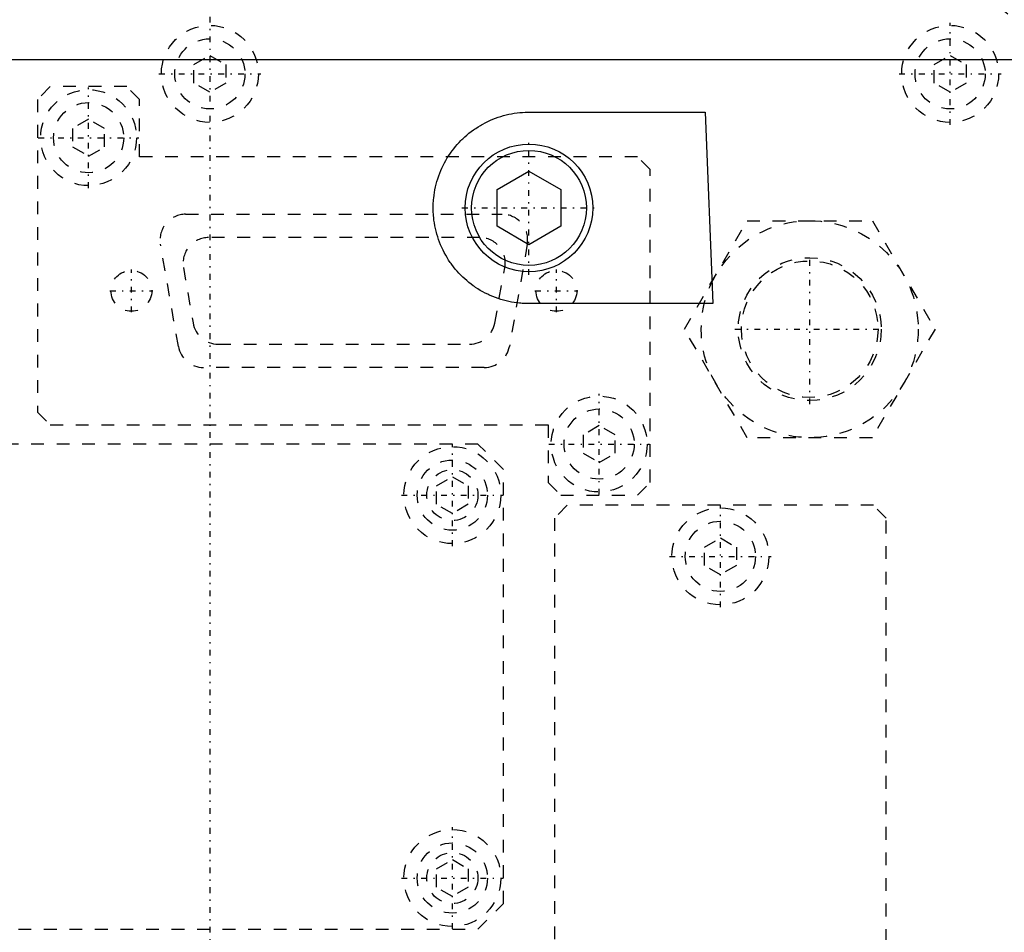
# Model space of a CAD drawing. Extents: x -128 to 128, y -5 to 816.
# Tile 3 of 24: x -15 to 62, y 106 to 177. Entities that reach past the tile are written whole.
import ezdxf

# ---------------------------------------------------------------- set-up
doc = ezdxf.new("R2010")
doc.units = 0
doc.linetypes.add('CENTER', pattern=[1.5, 0.45, -0.5, 0.05, -0.5])
doc.linetypes.add('DASHED', pattern=[2, 1, -1])
for name, color, linetype in [('AM_0', 7, 'CONTINUOUS'), ('AM_3', 7, 'DASHED'), ('AM_7', 7, 'CENTER')]:
    doc.layers.add(name, color=color, linetype=linetype)

msp = doc.modelspace()

# ---------------------------------------------------------------- linework, layer by layer
at = {"layer": 'AM_0', "color": 7, "linetype": 'CONTINUOUS'}
for p, q in [((-90.65, 174.125), (90.65, 174.125)), ((25, 170), (38.808, 170)), ((38.808, 170), (39.395, 155)), ((22.5, 163.943), (25, 165.387)), ((25, 165.387), (27.5, 163.943)), ((22.5, 161.057), (22.5, 163.943)), ((27.5, 163.943), (27.5, 161.057)), ((25, 159.613), (22.5, 161.057)), ((27.5, 161.057), (25, 159.613)), ((39.395, 155), (25, 155))]:
    msp.add_line(p, q, dxfattribs=at)
msp.add_polyline3d([(25, 155, 0), (24.897, 155.001, 0), (24.691, 155.006, 0), (24.482, 155.018, 0), (24.377, 155.026, 0), (24.272, 155.035, 0), (24.061, 155.059, 0), (23.85, 155.089, 0), (23.638, 155.125, 0), (23.426, 155.167, 0), (23.214, 155.216, 0), (23.108, 155.242, 0), (23.003, 155.271, 0), (22.793, 155.332, 0), (22.584, 155.4, 0), (22.377, 155.474, 0), (22.172, 155.554, 0), (21.969, 155.64, 0), (21.869, 155.685, 0), (21.769, 155.732, 0), (21.571, 155.83, 0), (21.377, 155.933, 0), (21.281, 155.987, 0), (21.186, 156.042, 0), (20.999, 156.157, 0), (20.815, 156.276, 0), (20.725, 156.338, 0), (20.636, 156.401, 0), (20.461, 156.53, 0), (20.29, 156.663, 0), (20.125, 156.801, 0), (19.964, 156.942, 0), (19.809, 157.087, 0), (19.734, 157.16, 0), (19.659, 157.235, 0), (19.512, 157.388, 0), (19.368, 157.547, 0), (19.228, 157.711, 0), (19.091, 157.881, 0), (18.959, 158.055, 0), (18.894, 158.144, 0), (18.831, 158.235, 0), (18.708, 158.419, 0), (18.589, 158.607, 0), (18.476, 158.8, 0), (18.369, 158.996, 0), (18.267, 159.196, 0), (18.218, 159.297, 0), (18.171, 159.399, 0), (18.081, 159.606, 0), (17.997, 159.814, 0), (17.92, 160.026, 0), (17.849, 160.239, 0), (17.785, 160.454, 0), (17.755, 160.562, 0), (17.727, 160.67, 0), (17.675, 160.887, 0), (17.631, 161.106, 0), (17.593, 161.324, 0), (17.561, 161.542, 0), (17.537, 161.76, 0), (17.527, 161.868, 0), (17.518, 161.977, 0), (17.506, 162.192, 0), (17.501, 162.406, 0), (17.5, 162.513, 0), (17.501, 162.619, 0), (17.507, 162.834, 0), (17.52, 163.05, 0), (17.529, 163.159, 0), (17.539, 163.268, 0), (17.565, 163.486, 0), (17.597, 163.704, 0), (17.636, 163.923, 0), (17.682, 164.141, 0), (17.734, 164.358, 0), (17.762, 164.466, 0), (17.792, 164.574, 0), (17.858, 164.789, 0), (17.929, 165.002, 0), (18.008, 165.212, 0), (18.092, 165.42, 0), (18.182, 165.626, 0), (18.23, 165.727, 0), (18.279, 165.828, 0), (18.381, 166.027, 0), (18.489, 166.223, 0), (18.602, 166.414, 0), (18.721, 166.602, 0), (18.844, 166.784, 0), (18.908, 166.874, 0), (18.972, 166.963, 0), (19.104, 167.136, 0), (19.24, 167.304, 0), (19.38, 167.467, 0), (19.523, 167.624, 0), (19.669, 167.776, 0), (19.744, 167.85, 0), (19.819, 167.923, 0), (19.975, 168.068, 0), (20.136, 168.209, 0), (20.302, 168.346, 0), (20.472, 168.479, 0), (20.647, 168.607, 0), (20.736, 168.67, 0), (20.826, 168.731, 0), (21.01, 168.85, 0), (21.197, 168.964, 0), (21.292, 169.019, 0), (21.388, 169.073, 0), (21.582, 169.176, 0), (21.779, 169.273, 0), (21.879, 169.32, 0), (21.979, 169.365, 0), (22.181, 169.45, 0), (22.386, 169.53, 0), (22.592, 169.603, 0), (22.8, 169.67, 0), (23.01, 169.731, 0), (23.115, 169.759, 0), (23.22, 169.786, 0), (23.431, 169.834, 0), (23.643, 169.876, 0), (23.854, 169.912, 0), (24.065, 169.941, 0), (24.275, 169.965, 0), (24.38, 169.974, 0), (24.484, 169.982, 0), (24.692, 169.994, 0), (24.898, 169.999, 0), (25, 170, 0)], dxfattribs=at)
for radius in [5, 4.5]:
    msp.add_circle((25, 162.5), radius, dxfattribs=at)
at = {"layer": 'AM_3', "color": 6, "linetype": 'DASHED'}
for p, q in [((-1.25, 173.722), (0, 174.443)), ((0, 174.443), (1.25, 173.722)), ((56.75, 173.722), (58, 174.443)), ((58, 174.443), (59.25, 173.722)), ((-1.25, 172.278), (-1.25, 173.722)), ((1.25, 173.722), (1.25, 172.278)), ((56.75, 172.278), (56.75, 173.722)), ((59.25, 173.722), (59.25, 172.278)), ((0, 171.557), (-1.25, 172.278)), ((1.25, 172.278), (0, 171.557)), ((58, 171.557), (56.75, 172.278)), ((59.25, 172.278), (58, 171.557)), ((-12.5, 172), (-13.5, 171)), ((-6.5, 172), (-12.5, 172)), ((-5.5, 171), (-6.5, 172)), ((-13.5, 171), (-13.5, 146.5)), ((-5.5, 166.5), (-5.5, 171)), ((-9.5, 169.443), (-10.75, 168.722)), ((-8.25, 168.722), (-9.5, 169.443)), ((-10.75, 168.722), (-10.75, 167.278)), ((-8.25, 167.278), (-8.25, 168.722)), ((-10.75, 167.278), (-9.5, 166.557)), ((-9.5, 166.557), (-8.25, 167.278)), ((33.5, 166.5), (-5.5, 166.5)), ((34.5, 165.5), (33.5, 166.5)), ((34.5, 141), (34.5, 165.5)), ((-1.9, 162), (22.9, 162)), ((37.185, 153), (42.093, 161.5)), ((42.093, 161.5), (51.907, 161.5)), ((51.907, 161.5), (56.815, 153)), ((21.15, 160.175), (-0.1, 160.175)), ((-2.47, 151.655), (-3.87, 159.655)), ((24.87, 159.655), (23.47, 151.655)), ((-2.071, 157.835), (-1.321, 153.485)), ((22.317, 153.463), (23.117, 157.813)), ((42.093, 144.5), (37.185, 153)), ((56.815, 153), (51.907, 144.5)), ((0.65, 151.825), (20.35, 151.825)), ((21.5, 150), (-0.5, 150)), ((-13.5, 146.5), (-12.5, 145.5)), ((-12.5, 145.5), (26.5, 145.5)), ((26.5, 145.5), (26.5, 141)), ((30.5, 145.443), (29.25, 144.722)), ((31.75, 144.722), (30.5, 145.443)), ((29.25, 144.722), (29.25, 143.278)), ((31.75, 143.278), (31.75, 144.722)), ((51.907, 144.5), (42.093, 144.5)), ((21, 144), (-57, 144)), ((23, 142), (21, 144)), ((29.25, 143.278), (30.5, 142.557)), ((30.5, 142.557), (31.75, 143.278)), ((23, 108), (23, 142)), ((17.75, 140.722), (19, 141.443)), ((19, 141.443), (20.25, 140.722)), ((17.75, 139.278), (17.75, 140.722)), ((20.25, 140.722), (20.25, 139.278)), ((26.5, 141), (27.5, 140)), ((33.5, 140), (34.5, 141)), ((27.5, 140), (33.5, 140)), ((19, 138.557), (17.75, 139.278)), ((20.25, 139.278), (19, 138.557)), ((28, 139.2), (27, 138.2)), ((52, 139.2), (28, 139.2)), ((53, 138.2), (52, 139.2)), ((27, 138.2), (27, 83)), ((53, 83), (53, 138.2)), ((38.75, 135.922), (40, 136.643)), ((40, 136.643), (41.25, 135.922)), ((38.75, 134.478), (38.75, 135.922)), ((41.25, 135.922), (41.25, 134.478)), ((40, 133.757), (38.75, 134.478)), ((41.25, 134.478), (40, 133.757)), ((17.75, 110.722), (19, 111.443)), ((19, 111.443), (20.25, 110.722)), ((17.75, 109.278), (17.75, 110.722)), ((20.25, 110.722), (20.25, 109.278)), ((19, 108.557), (17.75, 109.278)), ((20.25, 109.278), (19, 108.557)), ((21, 106), (23, 108)), ((-57, 106), (21, 106))]:
    msp.add_line(p, q, dxfattribs=at)
for centre, radius in [((0, 173), 3.8), ((58, 173), 3.8), ((0, 173), 2.75), ((58, 173), 2.75), ((-9.5, 168), 3.757), ((-9.5, 168), 2.75), ((47, 153), 8.5), ((47, 153), 5.6), ((47, 153), 5.35), ((-6.15, 156), 1.6), ((27.15, 156), 1.6), ((30.5, 144), 3.757), ((30.5, 144), 2.75), ((19, 140), 3.8), ((19, 140), 2.75), ((19, 140), 2), ((40, 135.2), 3.8), ((40, 135.2), 2.75), ((19, 110), 3.8), ((19, 110), 2.75), ((19, 110), 2)]:
    msp.add_circle(centre, radius, dxfattribs=at)
for centre, radius, start, end in [((59.141, 174), 5, 1.63658, 90), ((-1.9, 160), 2, 90, 189.92625), ((22.9, 160), 2, 350.07375, 90), ((-0.1, 158.175), 2, 90, 189.78241), ((21.15, 158.175), 2, 349.57929, 90), ((0.65, 153.825), 2, 189.78241, 270), ((20.35, 153.825), 2, 270, 349.57929), ((-0.5, 152), 2, 189.92625, 270), ((21.5, 152), 2, 270, 350.07375)]:
    msp.add_arc(centre, radius, start, end, dxfattribs=at)
at = {"layer": 'AM_7', "color": 4, "linetype": 'CENTER'}
for p, q in [((0, 213.125), (0, -0.25)), ((58, 169.01), (58, 176.99)), ((-3.99, 173), (3.99, 173)), ((54.01, 173), (61.99, 173)), ((-9.5, 164.055), (-9.5, 171.945)), ((-13.445, 168), (-5.555, 168)), ((25, 157.25), (25, 167.75)), ((19.75, 162.5), (30.25, 162.5)), ((47, 147.12), (47, 158.88)), ((-6.15, 154.32), (-6.15, 157.68)), ((27.15, 154.32), (27.15, 157.68)), ((-7.83, 156), (-4.47, 156)), ((25.47, 156), (28.83, 156)), ((41.12, 153), (52.88, 153)), ((30.5, 140.055), (30.5, 147.945)), ((19, 136.01), (19, 143.99)), ((26.555, 144), (34.445, 144)), ((15.01, 140), (22.99, 140)), ((40, 131.21), (40, 139.19)), ((36.01, 135.2), (43.99, 135.2)), ((19, 106.01), (19, 113.99)), ((15.01, 110), (22.99, 110))]:
    msp.add_line(p, q, dxfattribs=at)

doc.saveas('drawing.dxf')
